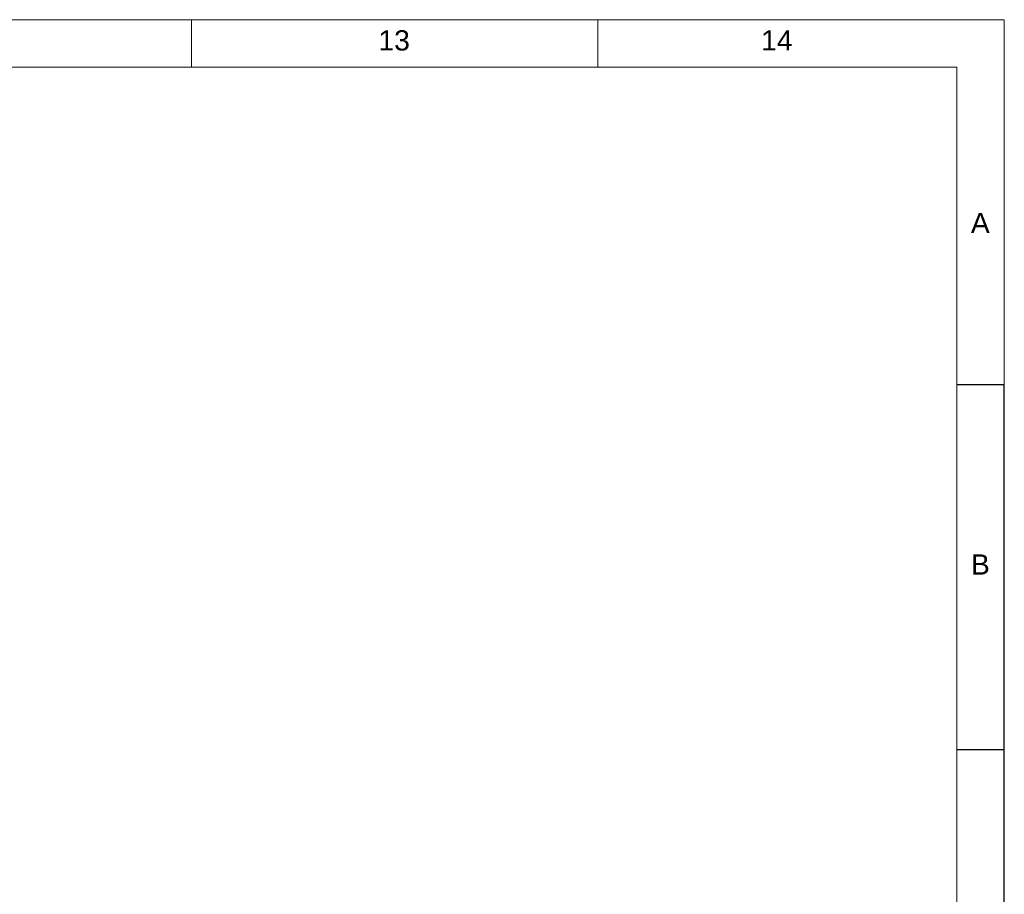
# Model space of a CAD drawing. Header units: millimetres. Extents: x 0 to 25230, y 0 to 17820.
# Tile 214 of 214: x 20864 to 25230, y 13939 to 17820. Entities that reach past the tile are written whole.
import ezdxf

# ---------------------------------------------------------------- set-up
doc = ezdxf.new("R2010")
doc.units = ezdxf.units.MM
doc.linetypes.add('SLD-Sólida', pattern=[0])
doc.layers.add('DETALHAMENTO', color=8, linetype='SLD-Sólida')
doc.styles.add('SLDTEXTSTYLE2', font='ARIAL.TTF')

msp = doc.modelspace()

# ---------------------------------------------------------------- linework, layer by layer
at = {"color": 7, "linetype": 'SLD-Sólida', "lineweight": 18, "ltscale": 30}
for p, q in [((21625.7, 17820), (19823.6, 17820)), ((21625.7, 17820), (21625.7, 17609.2)), ((23427.9, 17820), (21625.7, 17820)), ((25230, 17820), (23427.9, 17820)), ((23427.9, 17820), (23427.9, 17610)), ((25230, 16200), (25230, 17820)), ((750, 17610), (25020, 17610)), ((25020, 210), (25020, 17610))]:
    msp.add_line(p, q, dxfattribs=at)
at = {"layer": 'DETALHAMENTO', "color": 7, "linetype": 'SLD-Sólida', "ltscale": 30}
for p, q in [((25230, 16200), (25020, 16200)), ((25230, 14580), (25020, 14580))]:
    msp.add_line(p, q, dxfattribs=at)
at = {"layer": 'DETALHAMENTO', "color": 7, "ltscale": 30}
for p, q in [((25230, 14580), (25230, 16200)), ((25230, 14580), (25230, 16200)), ((25230, 14580), (25230, 16200)), ((25230, 12960), (25230, 14580)), ((25230, 12960), (25230, 14580)), ((25230, 12960), (25230, 14580))]:
    msp.add_line(p, q, dxfattribs=at)

# ---------------------------------------------------------------- texts
at = {"color": 7, "linetype": 'Continuous', "lineweight": 0, "ltscale": 30, "insert": (25081.7, 16962.9), "char_height": 90, "attachment_point": 1, "style": 'SLDTEXTSTYLE2'}
msp.add_mtext('A', dxfattribs=at)
at = {"layer": 'DETALHAMENTO', "color": 7, "ltscale": 30, "char_height": 90, "attachment_point": 1, "style": 'SLDTEXTSTYLE2'}
for s, insert in [('13', (22454.2, 17773.3)), ('14', (24151.4, 17773.3)), ('B', (25081.8, 15447.9))]:
    msp.add_mtext(s, dxfattribs=dict(at, insert=insert))

doc.saveas('drawing.dxf')
